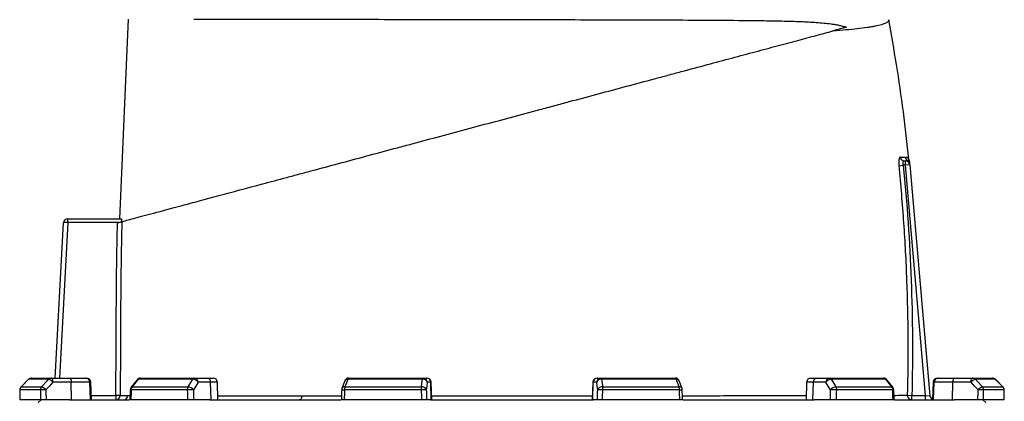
# Model space of a CAD drawing. Header units: millimetres. Extents: x 272 to 3537, y 634 to 3411.
# Tile 12 of 19: x 670 to 1350, y 2710 to 2974. Entities that reach past the tile are written whole.
import ezdxf

# ---------------------------------------------------------------- set-up
doc = ezdxf.new("R2010")
doc.units = ezdxf.units.MM

msp = doc.modelspace()

# ---------------------------------------------------------------- linework, layer by layer
at = {"color": 7, "linetype": 'Continuous', "lineweight": 25}
for p, q in [((738.9, 2836.45), (745.04, 2974.35)), ((1241.36, 2968.74), (1231.92, 2966.21)), ((1277.71, 2873.15), (1280.61, 2873.45)), ((1282.11, 2873.45), (1280.61, 2873.45)), ((1281.38, 2876.45), (1282.11, 2876.45)), ((1282.11, 2873.45), (1282.11, 2876.45)), ((1285.1, 2873.71), (1282.11, 2873.45)), ((1296.02, 2714.45), (1282.11, 2873.45)), ((1284.68, 2876.79), (1284.68, 2876.79)), ((1285.1, 2873.71), (1299.05, 2714.18)), ((694.37, 2726.45), (699.98, 2833.6)), ((703.01, 2833.95), (702.85, 2833.95)), ((702.98, 2836.45), (703.01, 2836.45)), ((703.01, 2833.95), (703.01, 2836.45)), ((703.01, 2836.45), (740.09, 2836.45)), ((738.32, 2833.95), (703.01, 2833.95)), ((675.89, 2725.56), (670.7, 2720.31)), ((689.77, 2725.57), (675.94, 2725.57)), ((678.02, 2726.45), (691.77, 2726.45)), ((691.77, 2726.45), (704.39, 2726.45)), ((705.41, 2723.55), (692.79, 2723.55)), ((704.39, 2726.45), (715.4, 2726.45)), ((705.56, 2711.45), (705.41, 2723.55)), ((718.35, 2723.55), (705.41, 2723.55)), ((715.4, 2726.45), (715.92, 2726.45)), ((718.77, 2711.45), (718.35, 2723.55)), ((719.34, 2711.45), (718.92, 2723.55)), ((750.91, 2725.3), (746.78, 2720.06)), ((789.44, 2725.57), (751.65, 2725.57)), ((753.27, 2726.45), (790.82, 2726.45)), ((790.82, 2726.45), (799.45, 2726.45)), ((801.75, 2723.55), (793.11, 2723.55)), ((799.45, 2726.45), (803.45, 2726.45)), ((802.07, 2711.45), (801.75, 2723.55)), ((806.87, 2711.45), (806.45, 2723.55)), ((894.53, 2724.5), (892.57, 2719.25)), ((948.24, 2725.57), (896.63, 2725.57)), ((897.34, 2726.45), (948.63, 2726.45)), ((948.63, 2726.45), (950.96, 2726.45)), ((950.96, 2726.45), (951.22, 2726.45)), ((953.92, 2723.55), (951.58, 2723.55)), ((954.33, 2711.45), (953.92, 2723.55)), ((954.64, 2711.45), (954.22, 2723.55)), ((1066.04, 2723.55), (1065.62, 2711.45)), ((1065.93, 2711.45), (1066.35, 2723.55)), ((1068.68, 2723.55), (1066.35, 2723.55)), ((1069.04, 2726.45), (1069.3, 2726.45)), ((1069.3, 2726.45), (1071.63, 2726.45)), ((1071.63, 2726.45), (1122.93, 2726.45)), ((1123.63, 2725.57), (1072.02, 2725.57)), ((1127.7, 2719.25), (1125.73, 2724.5)), ((1213.82, 2723.55), (1213.39, 2711.45)), ((1216.82, 2726.45), (1220.82, 2726.45)), ((1218.2, 2711.45), (1218.52, 2723.55)), ((1227.15, 2723.55), (1218.52, 2723.55)), ((1220.82, 2726.45), (1229.45, 2726.45)), ((1229.45, 2726.45), (1267, 2726.45)), ((1268.61, 2725.57), (1230.83, 2725.57)), ((1273.49, 2720.06), (1269.35, 2725.3)), ((1301.34, 2723.55), (1300.92, 2711.45)), ((1301.5, 2711.45), (1301.91, 2723.55)), ((1314.85, 2723.55), (1301.91, 2723.55)), ((1304.34, 2726.45), (1304.87, 2726.45)), ((1304.87, 2726.45), (1315.88, 2726.45)), ((1314.71, 2711.45), (1314.85, 2723.55)), ((1327.47, 2723.55), (1314.85, 2723.55)), ((1315.88, 2726.45), (1328.5, 2726.45)), ((1328.5, 2726.45), (1342.24, 2726.45)), ((1344.33, 2725.57), (1330.5, 2725.57)), ((1349.57, 2720.31), (1344.37, 2725.56)), ((1349.57, 2720.31), (1344.37, 2725.55)), ((684.07, 2718.2), (669.88, 2718.2)), ((670.74, 2720.32), (684.9, 2720.32)), ((785.64, 2718.2), (746.85, 2718.2)), ((747.52, 2720.32), (786.21, 2720.32)), ((947.36, 2718.2), (894.37, 2718.2)), ((894.66, 2720.32), (947.52, 2720.32)), ((1072.75, 2720.32), (1125.6, 2720.32)), ((1125.9, 2718.2), (1072.91, 2718.2)), ((1234.06, 2720.32), (1272.75, 2720.32)), ((1273.42, 2718.2), (1234.63, 2718.2)), ((1335.36, 2720.32), (1349.53, 2720.32)), ((1350.39, 2718.2), (1336.19, 2718.2)), ((684.15, 2711.45), (669.83, 2711.45)), ((684.63, 2711.45), (682.63, 2709.45)), ((704.44, 2711.45), (688.01, 2711.45)), ((704.44, 2711.45), (745.57, 2711.45)), ((739.24, 2714.42), (736.25, 2714.45)), ((736.25, 2714.45), (736.25, 2711.45)), ((785.82, 2711.45), (746.7, 2711.45)), ((801.31, 2711.45), (790.06, 2711.45)), ((801.31, 2711.45), (891.83, 2711.45)), ((947.59, 2711.45), (894.15, 2711.45)), ((954.13, 2711.45), (951.09, 2711.45)), ((954.13, 2711.45), (1066.14, 2711.45)), ((1069.18, 2711.45), (1066.14, 2711.45)), ((1126.12, 2711.45), (1072.68, 2711.45)), ((1128.51, 2711.45), (1218.96, 2711.45)), ((1230.2, 2711.45), (1218.96, 2711.45)), ((1273.57, 2711.45), (1234.45, 2711.45)), ((1274.67, 2711.45), (1315.82, 2711.45)), ((1283.63, 2714.52), (1286.56, 2714.45)), ((1286.56, 2711.45), (1286.56, 2714.45)), ((1286.56, 2714.45), (1296.02, 2714.45)), ((1296.02, 2711.45), (1296.02, 2714.45)), ((1296.02, 2714.45), (1299.05, 2714.18)), ((1332.26, 2711.45), (1315.82, 2711.45)), ((1337.63, 2709.45), (1335.63, 2711.45)), ((1350.43, 2711.45), (1336.11, 2711.45))]:
    msp.add_line(p, q, dxfattribs=at)
at = {"color": 1, "linetype": 'Continuous', "lineweight": 25}
for p, q in [((703.01, 2833.95), (697.37, 2726.45)), ((675.89, 2725.56), (675.94, 2725.57)), ((718.92, 2723.55), (718.35, 2723.55)), ((806.45, 2723.55), (801.75, 2723.55)), ((954.22, 2723.55), (953.92, 2723.55)), ((1066.35, 2723.55), (1066.04, 2723.55)), ((1218.52, 2723.55), (1213.82, 2723.55)), ((1301.91, 2723.55), (1301.34, 2723.55)), ((1344.33, 2725.57), (1344.37, 2725.56)), ((669.83, 2718.22), (669.88, 2718.2)), ((670.7, 2720.32), (670.74, 2720.32)), ((1349.53, 2720.32), (1349.57, 2720.32)), ((1350.39, 2718.2), (1350.44, 2718.22)), ((719.24, 2714.45), (736.25, 2714.45)), ((744.58, 2714.35), (746.04, 2714.34))]:
    msp.add_line(p, q, dxfattribs=at)
at = {"color": 7, "linetype": 'Continuous', "lineweight": 25, "flags": 128}
for points in [[(675.94, 2725.57), (671.73, 2721.33), (670.74, 2720.32)], [(684.9, 2720.32), (688.84, 2724.57), (689.77, 2725.57)], [(692.79, 2723.55), (690.31, 2720.87), (687.93, 2718.31)], [(692.79, 2723.55), (692.77, 2724.12), (692.7, 2724.67), (692.61, 2725.17), (692.48, 2725.6), (692.32, 2725.96), (692.15, 2726.23), (691.96, 2726.39), (691.77, 2726.45)], [(704.39, 2726.45), (704.58, 2726.39), (704.77, 2726.23), (704.95, 2725.96), (705.1, 2725.6), (705.23, 2725.17), (705.32, 2724.67), (705.39, 2724.12), (705.41, 2723.55)], [(751.65, 2725.57), (748.31, 2721.33), (747.52, 2720.32)], [(786.21, 2720.32), (788.82, 2724.57), (789.44, 2725.57)], [(793.11, 2723.55), (791.46, 2720.87), (789.88, 2718.31)], [(896.63, 2725.57), (895.04, 2721.33), (894.66, 2720.32)], [(947.52, 2720.32), (948.11, 2724.57), (948.24, 2725.57)], [(948.24, 2725.57), (948.28, 2725.77), (948.33, 2725.94), (948.37, 2726.09), (948.42, 2726.22), (948.47, 2726.32), (948.52, 2726.39), (948.58, 2726.43), (948.63, 2726.45)], [(951.58, 2723.55), (951.21, 2720.87), (950.85, 2718.31)], [(1069.41, 2718.31), (1069.06, 2720.87), (1068.68, 2723.55)], [(1072.02, 2725.57), (1071.98, 2725.77), (1071.94, 2725.94), (1071.89, 2726.09), (1071.84, 2726.22), (1071.79, 2726.32), (1071.74, 2726.39), (1071.69, 2726.43), (1071.63, 2726.45)], [(1072.02, 2725.57), (1072.61, 2721.33), (1072.75, 2720.32)], [(1125.6, 2720.32), (1124.01, 2724.57), (1123.63, 2725.57)], [(1230.38, 2718.31), (1228.8, 2720.87), (1227.15, 2723.55)], [(1230.83, 2725.57), (1233.44, 2721.33), (1234.06, 2720.32)], [(1272.75, 2720.32), (1269.4, 2724.57), (1268.61, 2725.57)], [(1315.88, 2726.45), (1315.68, 2726.39), (1315.49, 2726.23), (1315.32, 2725.96), (1315.17, 2725.6), (1315.04, 2725.17), (1314.94, 2724.67), (1314.88, 2724.12), (1314.85, 2723.55)], [(1327.47, 2723.55), (1327.5, 2724.12), (1327.56, 2724.67), (1327.66, 2725.17), (1327.79, 2725.6), (1327.94, 2725.96), (1328.12, 2726.23), (1328.3, 2726.39), (1328.5, 2726.45)], [(1332.34, 2718.31), (1329.96, 2720.87), (1327.47, 2723.55)], [(1330.5, 2725.57), (1334.44, 2721.33), (1335.36, 2720.32)], [(1349.53, 2720.32), (1345.32, 2724.57), (1344.33, 2725.57)], [(669.83, 2718.22), (669.81, 2716.5), (669.78, 2711.32)], [(746.13, 2718.27), (746.09, 2716.55), (745.98, 2711.37)], [(892.38, 2718.3), (892.32, 2716.58), (892.15, 2711.4)], [(1128.12, 2711.4), (1128.06, 2713.12), (1127.89, 2718.3)], [(1274.29, 2711.37), (1274.25, 2713.09), (1274.13, 2718.27)], [(1350.48, 2711.32), (1350.47, 2713.04), (1350.44, 2718.22)], [(864.84, 2714.23), (864.79, 2713.67), (864.69, 2713.15), (864.54, 2712.67), (864.35, 2712.25), (864.12, 2711.91), (863.86, 2711.65), (863.58, 2711.5), (863.29, 2711.45)]]:
    msp.add_lwpolyline(points, dxfattribs=at)
at = {"color": 7, "linetype": 'Continuous', "lineweight": 25}
for centre, radius, start, end in [((1281.41, 2879.4), 2.96, 185.11527, 269.4113), ((1284.89, 2879.44), 3, 185.7676, 241.40124), ((1282.11, 2873.45), 3, 5, 90), ((1282.06, 2874.16), 2.99, 5.02938, 62.19177), ((1281.91, 2875.7), 3, 5.01701, 21.44381), ((702.98, 2833.45), 3, 90, 177), ((714.86, 2834.57), 12.03, 171.04331, 182.95669), ((678.02, 2723.45), 3, 90, 135.25313), ((678.03, 2723.52), 2.93, 90.08561, 135.6015), ((691.78, 2723.7), 2.75, 90.31962, 137.1257), ((688.1, 2719.8), 6, 38.6888, 73.93179), ((715.38, 2723.47), 2.98, 1.57585, 89.60772), ((715.92, 2723.45), 3, 2, 90), ((753.27, 2723.45), 3, 90, 141.73543), ((753.34, 2724.39), 2.05, 92.00566, 145.14485), ((790.93, 2724.75), 1.7, 93.88554, 151.18244), ((789.24, 2720.84), 4.73, 34.93443, 87.54405), ((790.43, 2723.78), 2.69, 355.08211, 81.76517), ((799.06, 2723.78), 2.69, 355.08211, 81.76517), ((803.45, 2723.45), 3, 2, 90), ((897.34, 2723.45), 3, 90, 159.44647), ((897.68, 2725.44), 1.06, 108.97665, 173.2704), ((948.6, 2722.37), 3.21, 21.48071, 96.25708), ((948.61, 2723.47), 2.98, 1.54472, 89.57848), ((950.94, 2723.47), 2.98, 1.54472, 89.57848), ((951.22, 2723.45), 3, 2, 90), ((1069.04, 2723.45), 3, 90, 178), ((1069.32, 2723.47), 2.98, 90.42152, 178.45528), ((1071.66, 2723.47), 2.98, 90.42152, 178.45528), ((1071.67, 2722.37), 3.21, 83.74292, 158.51929), ((1122.93, 2723.45), 3, 20.55353, 90), ((1122.58, 2725.44), 1.06, 6.7296, 71.02335), ((1216.82, 2723.45), 3, 90, 178), ((1221.2, 2723.78), 2.69, 98.23483, 184.91789), ((1229.84, 2723.78), 2.69, 98.23483, 184.91789), ((1231.03, 2720.84), 4.73, 92.45595, 145.06557), ((1229.34, 2724.75), 1.7, 28.81756, 86.11446), ((1267, 2723.45), 3, 38.26457, 90), ((1266.93, 2724.39), 2.05, 34.85515, 87.99434), ((1304.34, 2723.45), 3, 90, 178), ((1304.89, 2723.47), 2.98, 90.39228, 178.42415), ((1332.16, 2719.8), 6, 106.06821, 141.3112), ((1328.49, 2723.7), 2.75, 42.8743, 89.68038), ((1342.24, 2723.45), 3, 44.74687, 90), ((1342.24, 2723.52), 2.93, 44.3985, 89.91439), ((672.83, 2718.2), 3, 135.25395, 179.63698), ((672.9, 2718.21), 3.03, 135.59323, 180.08081), ((687.17, 2718.22), 3.09, 137.08569, 180.26871), ((687.47, 2664.27), 54.04, 89.5133, 93.60013), ((683.24, 2714.55), 6.01, 38.69679, 73.91555), ((749.13, 2718.2), 3, 141.73621, 178.702), ((750.38, 2718.26), 3.53, 144.12478, 180.88663), ((789.59, 2718.28), 3.95, 148.82602, 181.08798), ((790.43, 2610.05), 108.26, 90.29016, 92.53673), ((786, 2715.6), 4.73, 34.93737, 87.52699), ((895.37, 2718.2), 3, 159.44696, 178.11512), ((901.34, 2718.32), 6.97, 163.27355, 180.94628), ((959.88, 2718.33), 12.53, 170.83081, 180.57347), ((955.14, 2516.84), 201.52, 91.21757, 92.21229), ((947.86, 2717.13), 3.21, 21.4781, 96.23861), ((1072.4, 2717.13), 3.21, 83.76139, 158.5219), ((1065.13, 2516.84), 201.52, 87.78771, 88.78243), ((1060.38, 2718.33), 12.53, 359.42653, 9.16919), ((1118.93, 2718.32), 6.97, 359.05372, 16.72645), ((1124.89, 2718.2), 3, 1.88488, 20.55304), ((1234.26, 2715.6), 4.73, 92.47301, 145.06263), ((1229.84, 2610.05), 108.26, 87.46327, 89.70984), ((1230.68, 2718.28), 3.95, 358.91202, 31.17398), ((1269.89, 2718.26), 3.53, 359.11337, 35.87522), ((1271.13, 2718.2), 3, 1.298, 38.26379), ((1337.03, 2714.55), 6.01, 106.08445, 141.30321), ((1332.8, 2664.27), 54.04, 86.39987, 90.4867), ((1333.1, 2718.22), 3.09, 359.73129, 42.91431), ((1347.37, 2718.21), 3.03, 359.91919, 44.40677), ((1347.44, 2718.2), 3, 0.36302, 44.74605), ((736.24, 2714.44), 2.99, 270.09366, 359.63342), ((741.61, 2714.42), 2.97, 270.51489, 358.62647), ((1286.6, 2714.41), 2.97, 177.9118, 269.28272), ((1302.04, 2714.45), 3, 185, 248.26578)]:
    msp.add_arc(centre, radius, start, end, dxfattribs=at)
at = {"color": 1, "linetype": 'Continuous', "lineweight": 25}
for centre, radius, start, end in [((751.54, 2724.72), 0.855, 82.127, 137.00451), ((896.33, 2723.55), 2.04, 81.58497, 152.40731), ((1123.93, 2723.55), 2.03, 27.56442, 98.41788), ((1268.73, 2724.72), 0.855, 42.99182, 97.87335), ((746.79, 2721.41), 3.21, 258.13757, 271.02514), ((747.4, 2719.48), 0.855, 82.16666, 136.96474), ((895.28, 2756.77), 38.57, 265.68458, 268.65125), ((894.37, 2718.31), 2.04, 81.61821, 152.31454), ((1125.9, 2718.31), 2.04, 27.68546, 98.38179), ((1125.61, 2744.13), 25.93, 270.62507, 275.03857), ((1272.86, 2719.48), 0.855, 43.03526, 97.83334), ((1273.47, 2721.41), 3.21, 268.97486, 281.86243)]:
    msp.add_arc(centre, radius, start, end, dxfattribs=at)
at = {"color": 7, "linetype": 'Continuous', "lineweight": 25}
for centre, major_axis, ratio, start_param, end_param in [((702.98, 2833.45), (3, -0.16), 0.166667, 1.623156, 3.141593), ((1010.13, 2640.48), (60.15, 9822.23), 0.03469, 1.563096, 1.563784), ((1010.13, 2640.48), (-118.47, 9822.23), 0.033097, 1.562485, 1.563173), ((1011.16, 2640.59), (-117.44, 9822.23), 0.03281, 1.562491, 1.56319), ((1010.13, 2640.48), (222.57, 9822.23), 0.026971, 1.563495, 1.564183), ((1010.13, 2640.48), (-265.19, 9822.23), 0.022626, 1.562273, 1.562961), ((1012.43, 2640.59), (-262.89, 9822.23), 0.022431, 1.562283, 1.562982), ((1010.13, 2640.48), (325.18, 9822.23), 0.012035, 1.563282, 1.56397), ((1010.13, 2640.48), (-340.76, 9822.23), 0.00611, 1.562672, 1.56336), ((1013.09, 2640.59), (-337.8, 9822.23), 0.006057, 1.562675, 1.563374), ((1007.18, 2640.59), (337.8, 9822.23), 0.006057, 4.719811, 4.72051), ((1010.13, 2640.48), (340.76, 9822.23), 0.00611, 4.719826, 4.720514), ((1010.13, 2640.48), (-325.18, 9822.23), 0.012035, 4.719215, 4.719903), ((1007.84, 2640.59), (262.89, 9822.23), 0.022431, 4.720203, 4.720902), ((1010.13, 2640.48), (265.19, 9822.23), 0.022626, 4.720224, 4.720912), ((1010.13, 2640.48), (-222.57, 9822.23), 0.026971, 4.719002, 4.71969), ((1009.11, 2640.59), (117.44, 9822.23), 0.03281, 4.719995, 4.720694), ((1010.13, 2640.48), (118.47, 9822.23), 0.033097, 4.720013, 4.720701), ((1010.13, 2640.48), (-60.15, 9822.23), 0.03469, 4.719401, 4.720089)]:
    msp.add_ellipse(centre, major_axis=major_axis, ratio=ratio, start_param=start_param, end_param=end_param, dxfattribs=at)
for points, knots in [([(790.22, 2974.4), (793.48, 2974.4), (796.87, 2974.4), (803.9, 2974.39), (807.54, 2974.38), (818.81, 2974.37), (826.81, 2974.36), (839.55, 2974.35), (843.91, 2974.34), (849.53, 2974.34), (850.66, 2974.33), (852.94, 2974.33), (854.08, 2974.33), (857.54, 2974.33), (859.86, 2974.32), (871.56, 2974.31), (881.23, 2974.3), (901.15, 2974.27), (911.4, 2974.26), (924.59, 2974.24), (927.25, 2974.24), (932.61, 2974.23), (935.3, 2974.23), (943.41, 2974.21), (948.83, 2974.2), (965.14, 2974.18), (976.09, 2974.16), (998.14, 2974.13), (1009.23, 2974.11), (1021.8, 2974.08), (1023.2, 2974.08), (1025.99, 2974.08), (1027.38, 2974.07), (1031.55, 2974.07), (1034.32, 2974.06), (1042.6, 2974.04), (1048.08, 2974.03), (1064.41, 2973.99), (1075.13, 2973.97), (1090.98, 2973.92), (1096.22, 2973.91), (1104.03, 2973.88), (1106.62, 2973.87), (1111.79, 2973.86), (1114.34, 2973.85), (1127.02, 2973.8), (1136.78, 2973.75), (1155.59, 2973.64), (1164.63, 2973.58), (1175.49, 2973.46), (1177.63, 2973.44), (1181.88, 2973.38), (1183.99, 2973.35), (1190.22, 2973.25), (1194.26, 2973.18), (1200.15, 2973.03), (1202.09, 2972.97), (1205.91, 2972.85), (1207.79, 2972.78), (1213.36, 2972.54), (1216.98, 2972.36), (1222.25, 2971.99), (1223.99, 2971.85), (1227.43, 2971.52), (1229.14, 2971.33), (1231.7, 2970.98), (1232.55, 2970.85), (1234.26, 2970.56), (1235.12, 2970.4), (1236.85, 2970.04), (1237.73, 2969.84), (1239.51, 2969.35), (1240.42, 2969.08), (1241.36, 2968.74)], [0, 0, 0, 0, 0.03125, 0.03125, 0.0625, 0.0625, 0.125, 0.125, 0.15625, 0.15625, 0.164062, 0.164062, 0.171875, 0.171875, 0.1875, 0.1875, 0.25, 0.25, 0.3125, 0.3125, 0.328125, 0.328125, 0.34375, 0.34375, 0.375, 0.375, 0.4375, 0.4375, 0.5, 0.5, 0.507812, 0.507812, 0.515625, 0.515625, 0.53125, 0.53125, 0.5625, 0.5625, 0.625, 0.625, 0.65625, 0.65625, 0.671875, 0.671875, 0.6875, 0.6875, 0.75, 0.75, 0.8125, 0.8125, 0.828125, 0.828125, 0.84375, 0.84375, 0.875, 0.875, 0.890625, 0.890625, 0.90625, 0.90625, 0.9375, 0.9375, 0.953125, 0.953125, 0.96875, 0.96875, 0.976562, 0.976562, 0.984375, 0.984375, 0.992187, 0.992187, 1, 1, 1, 1]), ([(1270.59, 2973.99), (1270.67, 2973.57), (1270.53, 2973.17), (1269.82, 2972.38), (1269.25, 2972), (1266.91, 2970.88), (1264.5, 2970.17), (1260.78, 2969.43), (1260.36, 2969.35), (1259.48, 2969.18), (1259.03, 2969.1), (1257.64, 2968.87), (1256.67, 2968.71), (1253.59, 2968.26), (1251.34, 2967.97), (1246.46, 2967.42), (1243.82, 2967.16), (1238.16, 2966.67), (1235.14, 2966.43), (1231.92, 2966.21)], [0, 0, 0, 0, 0.125, 0.125, 0.25, 0.25, 0.5, 0.5, 0.53125, 0.53125, 0.5625, 0.5625, 0.625, 0.625, 0.75, 0.75, 0.875, 0.875, 1, 1, 1, 1]), ([(1284.53, 2877.61), (1283.31, 2888.51), (1280.87, 2910.35), (1276.21, 2942.49), (1272.42, 2963.66), (1270.57, 2973.98)], [0, 0, 0, 0, 0.337917, 0.676909, 1, 1, 1, 1]), ([(740.39, 2834.5), (741.21, 2834.72), (742.34, 2835.02), (745.15, 2835.78), (746.83, 2836.23), (749.67, 2836.99), (750.66, 2837.25), (752.21, 2837.67), (752.74, 2837.81), (753.82, 2838.1), (754.38, 2838.25), (757.25, 2839.02), (759.78, 2839.7), (768.09, 2841.92), (774.58, 2843.66), (785.82, 2846.67), (789.81, 2847.74), (795.13, 2849.17), (796.21, 2849.46), (798.41, 2850.05), (799.51, 2850.34), (802.87, 2851.24), (805.16, 2851.86), (816.84, 2854.99), (826.94, 2857.69), (843.13, 2862.03), (848.7, 2863.52), (855.88, 2865.45), (857.32, 2865.83), (860.24, 2866.61), (861.7, 2867.01), (866.11, 2868.19), (869.08, 2868.98), (878.05, 2871.39), (884.12, 2873.01), (896.46, 2876.32), (902.73, 2878), (915.46, 2881.41), (921.93, 2883.14), (930.13, 2885.34), (931.77, 2885.78), (935.08, 2886.67), (936.74, 2887.11), (941.73, 2888.45), (945.07, 2889.34), (961.76, 2893.82), (975.19, 2897.42), (1002.2, 2904.65), (1015.78, 2908.29), (1031.15, 2912.41), (1032.86, 2912.87), (1036.26, 2913.78), (1037.96, 2914.23), (1043.04, 2915.6), (1046.41, 2916.5), (1056.48, 2919.2), (1063.12, 2920.98), (1076.29, 2924.5), (1082.8, 2926.25), (1095.71, 2929.71), (1102.1, 2931.42), (1111.58, 2933.96), (1114.73, 2934.8), (1119.42, 2936.06), (1120.98, 2936.48), (1124.08, 2937.31), (1125.62, 2937.72), (1133.27, 2939.77), (1139.25, 2941.38), (1156.74, 2946.06), (1167.81, 2949.03), (1183.51, 2953.24), (1188.59, 2954.6), (1194.74, 2956.25), (1195.96, 2956.57), (1198.38, 2957.22), (1199.58, 2957.54), (1203.12, 2958.49), (1205.42, 2959.11), (1212.16, 2960.91), (1216.42, 2962.05), (1224.51, 2964.22), (1228.33, 2965.24), (1231.92, 2966.21)], [0, 0, 0, 0, 0.03125, 0.03125, 0.0625, 0.0625, 0.078125, 0.078125, 0.085938, 0.085938, 0.09375, 0.09375, 0.125, 0.125, 0.1875, 0.1875, 0.21875, 0.21875, 0.226563, 0.226563, 0.234375, 0.234375, 0.25, 0.25, 0.3125, 0.3125, 0.34375, 0.34375, 0.351563, 0.351563, 0.359375, 0.359375, 0.375, 0.375, 0.40625, 0.40625, 0.4375, 0.4375, 0.46875, 0.46875, 0.476563, 0.476563, 0.484375, 0.484375, 0.5, 0.5, 0.5625, 0.5625, 0.625, 0.625, 0.632813, 0.632813, 0.640625, 0.640625, 0.65625, 0.65625, 0.6875, 0.6875, 0.71875, 0.71875, 0.75, 0.75, 0.765625, 0.765625, 0.773438, 0.773438, 0.78125, 0.78125, 0.8125, 0.8125, 0.875, 0.875, 0.90625, 0.90625, 0.914063, 0.914063, 0.921875, 0.921875, 0.9375, 0.9375, 0.96875, 0.96875, 1, 1, 1, 1]), ([(1278.47, 2879.14), (1278.38, 2879.14), (1278.3, 2879.1), (1278.15, 2878.95), (1278.07, 2878.84), (1277.94, 2878.54), (1277.88, 2878.36), (1277.78, 2877.92), (1277.73, 2877.67), (1277.68, 2877.26), (1277.66, 2877.11), (1277.63, 2876.81), (1277.62, 2876.65), (1277.59, 2876.16), (1277.59, 2875.81), (1277.59, 2875.27), (1277.59, 2875.08), (1277.6, 2874.7), (1277.61, 2874.51), (1277.64, 2873.94), (1277.67, 2873.55), (1277.71, 2873.15)], [0, 0, 0, 0, 0.125, 0.125, 0.25, 0.25, 0.375, 0.375, 0.5, 0.5, 0.5625, 0.5625, 0.625, 0.625, 0.75, 0.75, 0.8125, 0.8125, 0.875, 0.875, 1, 1, 1, 1]), ([(1283.63, 2714.52), (1284.32, 2740.99), (1284.16, 2767.46), (1282.68, 2807.15), (1281.97, 2820.37), (1280.15, 2846.79), (1279.03, 2859.98), (1277.71, 2873.15)], [0, 0, 0, 0, 0.5, 0.5, 0.75, 0.75, 1, 1, 1, 1]), ([(1278.47, 2879.14), (1279.16, 2879.14), (1279.79, 2879.14), (1280.94, 2879.14), (1281.45, 2879.14), (1281.9, 2879.14)], [0, 0, 0, 0, 0.5, 0.5, 1, 1, 1, 1]), ([(1280.61, 2873.45), (1280.57, 2873.65), (1280.54, 2873.84), (1280.5, 2874.24), (1280.49, 2874.43), (1280.49, 2874.81), (1280.5, 2874.98), (1280.54, 2875.31), (1280.57, 2875.47), (1280.65, 2875.74), (1280.7, 2875.87), (1280.8, 2876.08), (1280.87, 2876.17), (1281, 2876.31), (1281.07, 2876.36), (1281.22, 2876.43), (1281.3, 2876.45), (1281.38, 2876.45)], [0, 0, 0, 0, 0.125, 0.125, 0.25, 0.25, 0.375, 0.375, 0.5, 0.5, 0.625, 0.625, 0.75, 0.75, 0.875, 0.875, 1, 1, 1, 1]), ([(1280.61, 2873.45), (1283.26, 2847.03), (1285.09, 2820.57), (1287.08, 2767.51), (1287.24, 2740.98), (1286.56, 2714.45)], [0, 0, 0, 0, 0.5, 0.5, 1, 1, 1, 1]), ([(1284.71, 2876.8), (1284.68, 2876.88), (1284.59, 2877.13), (1284.56, 2877.42), (1284.54, 2877.61)], [0, 0, 0, 0, 0.3272304, 1, 1, 1, 1]), ([(1284.9, 2875.95), (1284.9, 2875.92), (1284.91, 2875.87), (1284.95, 2875.38), (1285, 2874.8), (1285.03, 2874.42)], [0, 0, 0, 0, 0.225919, 0.483715, 1, 1, 1, 1]), ([(736.25, 2714.45), (736.33, 2724.38), (736.39, 2734.32), (736.47, 2749.23), (736.5, 2754.2), (736.53, 2761.65), (736.54, 2764.14), (736.56, 2769.11), (736.57, 2771.59), (736.68, 2793.95), (736.95, 2813.83), (737.39, 2833.7)], [0, 0, 0, 0, 0.25, 0.25, 0.375, 0.375, 0.4375, 0.4375, 0.5, 0.5, 1, 1, 1, 1]), ([(737.39, 2833.7), (737.75, 2833.79), (738.11, 2833.89), (738.79, 2834.07), (739.1, 2834.16), (739.51, 2834.27), (739.64, 2834.3), (739.87, 2834.36), (739.97, 2834.39), (740.14, 2834.44), (740.22, 2834.46), (740.33, 2834.48), (740.37, 2834.5), (740.39, 2834.5)], [0, 0, 0, 0, 0.25, 0.25, 0.5, 0.5, 0.625, 0.625, 0.75, 0.75, 0.875, 0.875, 1, 1, 1, 1]), ([(740.39, 2834.5), (739.94, 2814.49), (739.67, 2794.48), (739.54, 2769.46), (739.53, 2764.46), (739.48, 2754.45), (739.46, 2749.45), (739.38, 2734.44), (739.32, 2724.43), (739.24, 2714.42)], [0, 0, 0, 0, 0.5, 0.5, 0.625, 0.625, 0.75, 0.75, 1, 1, 1, 1]), ([(740.09, 2836.45), (740.12, 2836.45), (740.15, 2836.4), (740.2, 2836.21), (740.22, 2836.07), (740.25, 2835.71), (740.26, 2835.5), (740.27, 2835.01), (740.27, 2834.75), (740.26, 2834.47)], [0, 0, 0, 0, 0.25, 0.25, 0.5, 0.5, 0.75, 0.75, 1, 1, 1, 1]), ([(688.01, 2711.45), (687.82, 2711.45), (687.63, 2711.45), (687.24, 2711.45), (687.04, 2711.45), (686.65, 2711.45), (686.45, 2711.45), (686.07, 2711.45), (685.88, 2711.45), (685.52, 2711.45), (685.36, 2711.45), (685.04, 2711.45), (684.89, 2711.45), (684.63, 2711.45), (684.51, 2711.45), (684.3, 2711.45), (684.22, 2711.45), (684.15, 2711.45)], [0, 0, 0, 0, 0.125, 0.125, 0.25, 0.25, 0.375, 0.375, 0.5, 0.5, 0.625, 0.625, 0.75, 0.75, 0.875, 0.875, 1, 1, 1, 1]), ([(739.24, 2714.42), (739.76, 2714.41), (740.48, 2714.4), (742.26, 2714.37), (743.33, 2714.35), (744.58, 2714.35)], [0, 0, 0, 0, 0.5, 0.5, 1, 1, 1, 1]), ([(746.7, 2711.45), (746.51, 2711.45), (746.13, 2711.45), (745.93, 2711.45), (745.99, 2711.45), (745.99, 2711.45)], [0, 0, 0, 0, 0.478502, 0.957008, 1, 1, 1, 1]), ([(790.06, 2711.45), (789.94, 2711.45), (789.8, 2711.45), (789.49, 2711.45), (789.32, 2711.45), (788.97, 2711.45), (788.79, 2711.45), (788.41, 2711.45), (788.21, 2711.45), (787.82, 2711.45), (787.62, 2711.45), (787.23, 2711.45), (787.04, 2711.45), (786.66, 2711.45), (786.48, 2711.45), (786.13, 2711.45), (785.97, 2711.45), (785.82, 2711.45)], [0, 0, 0, 0, 0.125, 0.125, 0.25, 0.25, 0.375, 0.375, 0.5, 0.5, 0.625, 0.625, 0.75, 0.75, 0.875, 0.875, 1, 1, 1, 1]), ([(894.15, 2711.45), (893.84, 2711.45), (893.22, 2711.45), (892.56, 2711.45), (892.18, 2711.45), (892.19, 2711.45), (892.19, 2711.45)], [0, 0, 0, 0, 0.274616, 0.549235, 0.823778, 1, 1, 1, 1]), ([(951.09, 2711.45), (951.05, 2711.45), (951, 2711.45), (950.86, 2711.45), (950.77, 2711.45), (950.56, 2711.45), (950.43, 2711.45), (950.16, 2711.45), (950.01, 2711.45), (949.69, 2711.45), (949.51, 2711.45), (949.15, 2711.45), (948.96, 2711.45), (948.58, 2711.45), (948.38, 2711.45), (947.98, 2711.45), (947.79, 2711.45), (947.59, 2711.45)], [0, 0, 0, 0, 0.125, 0.125, 0.25, 0.25, 0.375, 0.375, 0.5, 0.5, 0.625, 0.625, 0.75, 0.75, 0.875, 0.875, 1, 1, 1, 1]), ([(1072.68, 2711.45), (1072.48, 2711.45), (1072.28, 2711.45), (1071.89, 2711.45), (1071.69, 2711.45), (1071.31, 2711.45), (1071.12, 2711.45), (1070.76, 2711.45), (1070.58, 2711.45), (1070.26, 2711.45), (1070.11, 2711.45), (1069.83, 2711.45), (1069.71, 2711.45), (1069.5, 2711.45), (1069.41, 2711.45), (1069.27, 2711.45), (1069.21, 2711.45), (1069.18, 2711.45)], [0, 0, 0, 0, 0.125, 0.125, 0.25, 0.25, 0.375, 0.375, 0.5, 0.5, 0.625, 0.625, 0.75, 0.75, 0.875, 0.875, 1, 1, 1, 1]), ([(1128.11, 2711.45), (1128.08, 2711.45), (1128.02, 2711.45), (1127.52, 2711.45), (1126.85, 2711.45), (1126.33, 2711.45), (1126.12, 2711.45)], [0, 0, 0, 0, 0.2646869, 0.5388472, 0.8131657, 1, 1, 1, 1]), ([(1234.45, 2711.45), (1234.3, 2711.45), (1234.13, 2711.45), (1233.79, 2711.45), (1233.61, 2711.45), (1233.23, 2711.45), (1233.04, 2711.45), (1232.65, 2711.45), (1232.45, 2711.45), (1232.06, 2711.45), (1231.86, 2711.45), (1231.48, 2711.45), (1231.3, 2711.45), (1230.95, 2711.45), (1230.78, 2711.45), (1230.47, 2711.45), (1230.33, 2711.45), (1230.2, 2711.45)], [0, 0, 0, 0, 0.125, 0.125, 0.25, 0.25, 0.375, 0.375, 0.5, 0.5, 0.625, 0.625, 0.75, 0.75, 0.875, 0.875, 1, 1, 1, 1]), ([(1274.25, 2711.45), (1274.26, 2711.45), (1274.29, 2711.45), (1274.04, 2711.45), (1273.71, 2711.45), (1273.57, 2711.45)], [0, 0, 0, 0, 0.196907, 0.67463, 1, 1, 1, 1]), ([(1336.11, 2711.45), (1336.05, 2711.45), (1335.96, 2711.45), (1335.76, 2711.45), (1335.64, 2711.45), (1335.38, 2711.45), (1335.23, 2711.45), (1334.92, 2711.45), (1334.74, 2711.45), (1334.39, 2711.45), (1334.2, 2711.45), (1333.82, 2711.45), (1333.62, 2711.45), (1333.23, 2711.45), (1333.03, 2711.45), (1332.64, 2711.45), (1332.45, 2711.45), (1332.26, 2711.45)], [0, 0, 0, 0, 0.125, 0.125, 0.25, 0.25, 0.375, 0.375, 0.5, 0.5, 0.625, 0.625, 0.75, 0.75, 0.875, 0.875, 1, 1, 1, 1])]:
    msp.add_open_spline(points, degree=3, knots=knots, dxfattribs=at)
at = {"color": 1, "linetype": 'Continuous', "lineweight": 25}
for points, knots in [([(1281.9, 2879.14), (1282.3, 2879.08), (1283.09, 2878.98), (1283.93, 2878.4), (1284.47, 2877.66), (1284.49, 2877.62), (1284.49, 2877.6)], [0, 0, 0, 0, 0.255127, 0.510853, 0.797128, 1, 1, 1, 1]), ([(1282.14, 2876.45), (1282.27, 2876.45), (1282.78, 2876.48), (1283.16, 2876.66), (1283.45, 2876.8)], [0, 0, 0, 0, 0.246074, 1, 1, 1, 1]), ([(1283.45, 2876.8), (1283.58, 2876.86), (1284.08, 2877.1), (1284.62, 2876.88), (1284.66, 2876.82), (1284.68, 2876.79)], [0, 0, 0, 0, 0.170773, 0.673217, 1, 1, 1, 1]), ([(806.77, 2714.26), (810.68, 2714.26), (818.58, 2714.26), (828.67, 2714.25), (837.78, 2714.24), (845.71, 2714.24), (855.24, 2714.23), (861.74, 2714.23), (864.84, 2714.23)], [0, 0, 0, 0, 0.226968, 0.458583, 0.537779, 0.696371, 0.854964, 1, 1, 1, 1]), ([(864.84, 2714.23), (867.69, 2714.23), (873.39, 2714.22), (882.19, 2714.22), (888.48, 2714.22), (891.88, 2714.22), (892.24, 2714.22)], [0, 0, 0, 0, 0.3200587, 0.640523, 0.9617997, 1, 1, 1, 1]), ([(954.55, 2714.22), (958.04, 2714.22), (965.28, 2714.22), (976.4, 2714.22), (988.84, 2714.22), (1002.33, 2714.22), (1016.89, 2714.22), (1031.49, 2714.22), (1045.06, 2714.22), (1056.47, 2714.22), (1062.99, 2714.22), (1065.72, 2714.22)], [0, 0, 0, 0, 0.09521, 0.197807, 0.300751, 0.430309, 0.559867, 0.690843, 0.821819, 0.925458, 1, 1, 1, 1]), ([(1128.02, 2714.25), (1130.7, 2714.25), (1136.89, 2714.25), (1146.33, 2714.26), (1156.39, 2714.27), (1166.24, 2714.28), (1175.88, 2714.29), (1185.3, 2714.3), (1194.46, 2714.31), (1203.32, 2714.33), (1209.66, 2714.34), (1212.94, 2714.34), (1213.5, 2714.35)], [0, 0, 0, 0, 0.0838015, 0.1933262, 0.3032289, 0.4133216, 0.5247989, 0.6364746, 0.7495632, 0.8628584, 0.9765709, 1, 1, 1, 1]), ([(1274.22, 2714.49), (1275.95, 2714.5), (1279.63, 2714.51), (1282.25, 2714.52), (1283.63, 2714.52)], [0, 0, 0, 0, 0.472537, 1, 1, 1, 1])]:
    msp.add_open_spline(points, degree=3, knots=knots, dxfattribs=at)

doc.saveas('drawing.dxf')
